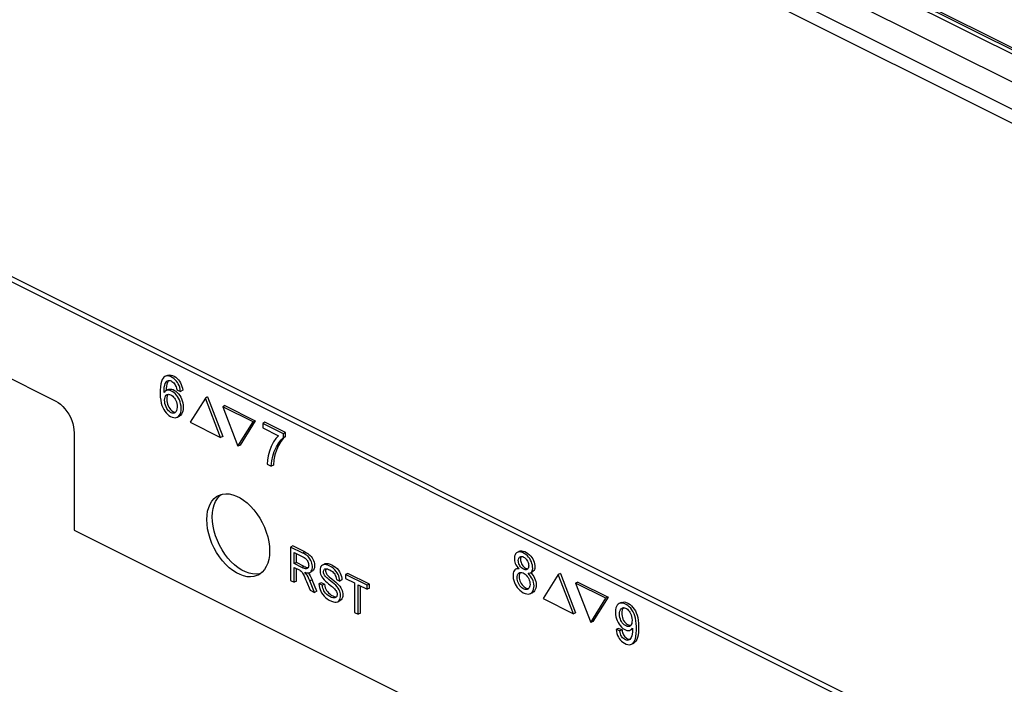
# Paper-space layout '005_EXP_CORICANT_PE_DRAWING_3_1' of a CAD drawing. Header units: millimetres. Extents: x 6 to 413, y 7 to 290.
# Tile 105 of 228: x 204.19 to 209.98, y 84.24 to 88.15. Entities that reach past the tile are written whole.
import ezdxf

# ---------------------------------------------------------------- set-up
doc = ezdxf.new("R2010")
doc.units = ezdxf.units.MM
doc.header["$LTSCALE"] = 23.1
doc.layers.add('BASE_CORIANT_BL85', color=7, linetype='CONTINUOUS')
doc.layers.add('FP_MYLAR_BL86', color=7, linetype='CONTINUOUS')

# ---------------------------------------------------------------- blocks, each defined once
blk = doc.blocks.new('BASE_CORIANT_BL85', base_point=(229.3285, 99.074))
at = {"layer": 'BASE_CORIANT_BL85', "color": 3, "linetype": 'Continuous'}
for p, q in [((203.6534, 90.8035), (220.2596, 82.5004)), ((203.7049, 90.6964), (220.2596, 82.419))]:
    blk.add_line(p, q, dxfattribs=at)
blk = doc.blocks.new('FP_MYLAR_BL86', base_point=(209.4603, 85.5702))
at = {"layer": 'FP_MYLAR_BL86', "color": 7, "linetype": 'Continuous'}
for p, q in [((195.4586, 95.0617), (220.1705, 82.7057)), ((220.1705, 78.5904), (195.4586, 90.9463)), ((220.2023, 78.6063), (195.4904, 90.9622)), ((217.4119, 84.2726), (209.3421, 88.3075)), ((209.3421, 88.2841), (217.4031, 84.2536)), ((217.4246, 84.2789), (209.3548, 88.3139)), ((202.8764, 86.667), (204.4025, 85.904)), ((205.0571, 86.055), (205.0444, 86.0486)), ((205.0666, 86.0256), (205.0628, 86.0213)), ((205.0631, 85.9719), (205.0503, 85.9655)), ((205.1004, 85.9675), (205.1086, 85.9617)), ((205.1131, 85.9708), (205.1359, 85.9616)), ((205.1486, 85.9679), (205.1359, 85.9616)), ((205.2817, 85.9223), (205.1926, 85.7798)), ((205.2944, 85.9287), (205.2817, 85.9223)), ((205.3708, 85.6907), (205.2817, 85.9223)), ((205.2944, 85.9287), (205.3835, 85.6971)), ((205.3964, 85.8777), (205.3837, 85.8713)), ((205.5619, 85.7822), (205.3837, 85.8713)), ((205.3837, 85.8713), (205.4728, 85.6397)), ((205.3964, 85.8777), (205.5746, 85.7886)), ((205.1163, 85.8092), (205.129, 85.8156)), ((205.5746, 85.7886), (205.4855, 85.6461)), ((205.5746, 85.7886), (205.5619, 85.7822)), ((205.1926, 85.7798), (205.3708, 85.6907)), ((205.4728, 85.6397), (205.5619, 85.7822)), ((205.6316, 85.7796), (205.6188, 85.7732)), ((205.7398, 85.7127), (205.6188, 85.7732)), ((205.6188, 85.7732), (205.6188, 85.7462)), ((205.6188, 85.7462), (205.7104, 85.7004)), ((205.7526, 85.7191), (205.6316, 85.7796)), ((204.5106, 85.7174), (204.5106, 85.1453)), ((205.3835, 85.6971), (205.3708, 85.6907)), ((205.7526, 85.7191), (205.7398, 85.7127)), ((205.7398, 85.6909), (205.7398, 85.7127)), ((205.7526, 85.6972), (205.7398, 85.6909)), ((205.7526, 85.6972), (205.7526, 85.7191)), ((205.4855, 85.6461), (205.4728, 85.6397)), ((205.645, 85.5342), (205.6686, 85.5224)), ((205.6813, 85.5287), (205.6686, 85.5224)), ((205.3522, 85.3325), (205.365, 85.3472)), ((205.3579, 85.3488), (205.3644, 85.3517)), ((205.365, 85.3472), (205.3746, 85.3549)), ((204.5106, 85.1453), (226.608, 74.0966)), ((205.7953, 85.0529), (205.7826, 85.0466)), ((205.8536, 85.0111), (205.7826, 85.0466)), ((205.7826, 85.0466), (205.7826, 84.8506)), ((205.8663, 85.0175), (205.7953, 85.0529)), ((205.8038, 85.0143), (205.8544, 84.989)), ((205.8038, 84.9495), (205.8038, 85.0143)), ((205.8165, 84.9558), (205.8165, 85.008)), ((205.8663, 85.0175), (205.8536, 85.0111)), ((207.1266, 85.0215), (207.1139, 85.0152)), ((207.1335, 84.9805), (207.133, 84.9747)), ((205.8165, 84.9558), (205.8038, 84.9495)), ((205.8493, 84.9267), (205.8038, 84.9495)), ((205.8038, 84.927), (205.8283, 84.9148)), ((205.8038, 84.84), (205.8038, 84.927)), ((205.862, 84.9331), (205.8165, 84.9558)), ((205.8165, 84.8464), (205.8165, 84.9207)), ((205.862, 84.9331), (205.8493, 84.9267)), ((205.9828, 84.947), (205.97, 84.9407)), ((207.118, 84.9225), (207.1053, 84.9161)), ((207.1172, 84.9265), (207.1249, 84.9184)), ((207.118, 84.9225), (207.1202, 84.9233)), ((205.8961, 84.8974), (205.9089, 84.9038)), ((206.1184, 84.8914), (206.1057, 84.8851)), ((206.2325, 84.8216), (206.1057, 84.8851)), ((206.1057, 84.8851), (206.1057, 84.8619)), ((206.2452, 84.828), (206.1184, 84.8914)), ((207.1773, 84.8922), (207.1848, 84.8927)), ((207.1848, 84.8927), (207.1915, 84.8949)), ((207.1915, 84.8949), (207.2042, 84.9012)), ((207.355, 84.8857), (207.2659, 84.7432)), ((207.3678, 84.892), (207.355, 84.8857)), ((207.4441, 84.6541), (207.355, 84.8857)), ((207.3678, 84.892), (207.4568, 84.6604)), ((205.7826, 84.8506), (205.8038, 84.84)), ((205.8165, 84.8464), (205.8038, 84.84)), ((205.8758, 84.8448), (205.897, 84.7934)), ((205.9085, 84.8537), (205.8958, 84.8474)), ((205.9236, 84.7801), (205.8958, 84.8474)), ((205.9364, 84.7865), (205.9085, 84.8537)), ((205.9617, 84.8368), (205.9489, 84.8304)), ((205.9689, 84.8226), (205.9489, 84.8304)), ((205.9816, 84.8289), (205.9617, 84.8368)), ((205.9816, 84.8289), (205.9689, 84.8226)), ((206.0512, 84.8552), (206.0715, 84.8469)), ((206.0842, 84.8533), (206.0715, 84.8469)), ((206.1057, 84.8619), (206.1584, 84.8356)), ((206.1584, 84.8356), (206.1584, 84.6627)), ((206.1795, 84.825), (206.2325, 84.7985)), ((206.1795, 84.6521), (206.1795, 84.825)), ((206.1923, 84.6585), (206.1923, 84.8186)), ((206.2452, 84.828), (206.2325, 84.8216)), ((206.2325, 84.7985), (206.2325, 84.8216)), ((206.2452, 84.8049), (206.2325, 84.7985)), ((206.2452, 84.8049), (206.2452, 84.828)), ((207.4698, 84.841), (207.457, 84.8347)), ((207.6352, 84.7456), (207.457, 84.8347)), ((207.457, 84.8347), (207.5461, 84.6031)), ((207.4698, 84.841), (207.648, 84.7519)), ((205.897, 84.7934), (205.9236, 84.7801)), ((205.9364, 84.7865), (205.9236, 84.7801)), ((206.0506, 84.7519), (206.0471, 84.7493)), ((207.1924, 84.7732), (207.2051, 84.7795)), ((207.648, 84.7519), (207.5589, 84.6094)), ((207.648, 84.7519), (207.6352, 84.7456)), ((206.0595, 84.7253), (206.0722, 84.7316)), ((207.2659, 84.7432), (207.4441, 84.6541)), ((207.5461, 84.6031), (207.6352, 84.7456)), ((207.725, 84.7203), (207.7123, 84.714)), ((207.7374, 84.6897), (207.7363, 84.6887)), ((206.1584, 84.6627), (206.1795, 84.6521)), ((206.1923, 84.6585), (206.1795, 84.6521)), ((207.4568, 84.6604), (207.4441, 84.6541)), ((207.7363, 84.6887), (207.7327, 84.6833)), ((207.5589, 84.6094), (207.5461, 84.6031)), ((207.7074, 84.5686), (207.6947, 84.5623)), ((207.7167, 84.5537), (207.6947, 84.5623)), ((207.7294, 84.5601), (207.7074, 84.5686)), ((207.7294, 84.5601), (207.7167, 84.5537)), ((207.78, 84.559), (207.7913, 84.5647)), ((207.7912, 84.5688), (207.7913, 84.5647)), ((207.7913, 84.5647), (207.7913, 84.5631)), ((207.7856, 84.4758), (207.7983, 84.4821))]:
    blk.add_line(p, q, dxfattribs=at)
for points in [[(205.0444, 86.0486), (205.0383, 86.0446), (205.0327, 86.0388), (205.0277, 86.0306), (205.0233, 86.0197), (205.0197, 86.0058), (205.0172, 85.9889), (205.016, 85.9687), (205.0159, 85.9469), (205.0169, 85.9269), (205.0192, 85.9088), (205.0226, 85.8926), (205.0268, 85.8784), (205.0317, 85.8662), (205.0373, 85.8553), (205.0438, 85.8452), (205.0511, 85.8358), (205.0589, 85.8276), (205.0675, 85.8205), (205.0769, 85.8144), (205.0865, 85.8099), (205.0957, 85.8072), (205.1037, 85.8064), (205.1107, 85.8072), (205.1163, 85.8092)], [(205.0386, 85.9554), (205.0391, 85.9724), (205.0405, 85.987), (205.043, 85.9989), (205.0464, 86.0083), (205.0505, 86.0154), (205.0549, 86.0205), (205.0598, 86.0238)], [(205.1359, 85.9616), (205.134, 85.9734), (205.131, 85.9853), (205.127, 85.9962), (205.1225, 86.0058), (205.1175, 86.0142), (205.1116, 86.022), (205.1045, 86.0295), (205.0961, 86.0367), (205.0866, 86.0431), (205.0767, 86.048), (205.0676, 86.0509), (205.0594, 86.0519), (205.0519, 86.0512), (205.0444, 86.0486)], [(205.0628, 86.0213), (205.0588, 86.0139), (205.0555, 86.0043), (205.0531, 85.9924), (205.0518, 85.9782), (205.0514, 85.9655)], [(205.0571, 86.055), (205.0636, 86.0573), (205.0713, 86.0583), (205.0797, 86.0574), (205.0888, 86.0546), (205.0981, 86.0501), (205.1072, 86.0443), (205.1156, 86.0374), (205.1232, 86.0297), (205.1298, 86.0211), (205.1355, 86.0117), (205.1402, 86.0016), (205.1439, 85.991), (205.1468, 85.9797), (205.1486, 85.9679)], [(205.0598, 86.0238), (205.0644, 86.0254), (205.0696, 86.0259), (205.0749, 86.0251), (205.0802, 86.0233), (205.0855, 86.0203), (205.0909, 86.0162), (205.0959, 86.0112), (205.1003, 86.0058), (205.1038, 86.0003), (205.1067, 85.9943), (205.1092, 85.9875), (205.1113, 85.9796), (205.1131, 85.9708)], [(205.0503, 85.9655), (205.0439, 85.9612), (205.0386, 85.9554)], [(205.1163, 85.8092), (205.1171, 85.8097), (205.1231, 85.814), (205.1286, 85.8202), (205.1331, 85.8282), (205.1365, 85.8377), (205.1385, 85.8487), (205.1392, 85.861), (205.1385, 85.8741), (205.1363, 85.8873), (205.133, 85.8997), (205.1288, 85.9111), (205.124, 85.9213), (205.1183, 85.9308), (205.1115, 85.9399), (205.1038, 85.9483), (205.0956, 85.9556), (205.0874, 85.9613), (205.0793, 85.9653), (205.0715, 85.9678), (205.0639, 85.9686), (205.0568, 85.9679), (205.0503, 85.9655)], [(205.0631, 85.9719), (205.0693, 85.9742), (205.0765, 85.975), (205.0841, 85.9741), (205.0922, 85.9716), (205.1004, 85.9675)], [(205.1086, 85.9617), (205.1166, 85.9546), (205.124, 85.9465), (205.1307, 85.9375), (205.1366, 85.9278), (205.1416, 85.9173), (205.1458, 85.906), (205.149, 85.8937), (205.1511, 85.8808), (205.1519, 85.8678), (205.1513, 85.8554), (205.1492, 85.8443), (205.1459, 85.8346), (205.1414, 85.8267), (205.136, 85.8205), (205.1299, 85.8161), (205.129, 85.8156)], [(204.4025, 85.904), (204.4166, 85.8958), (204.4305, 85.8855), (204.4439, 85.8732), (204.4566, 85.8592), (204.4683, 85.8437), (204.479, 85.8269), (204.4883, 85.8092), (204.4961, 85.7909), (204.5024, 85.7722), (204.507, 85.7535), (204.5097, 85.7352), (204.5106, 85.7174)], [(205.0422, 85.9098), (205.0429, 85.9191), (205.0447, 85.9271), (205.0475, 85.9335), (205.0509, 85.9382), (205.0549, 85.9415), (205.0561, 85.9422)], [(205.1014, 85.8351), (205.0977, 85.8337), (205.0923, 85.8329), (205.0866, 85.8335), (205.0812, 85.8353), (205.0758, 85.8382), (205.0704, 85.8424), (205.0649, 85.8477), (205.0598, 85.8541), (205.0551, 85.8616), (205.0508, 85.8702), (205.0471, 85.8799), (205.0443, 85.8899), (205.0426, 85.8999), (205.0422, 85.9098)], [(205.0572, 85.9325), (205.0555, 85.9249), (205.0549, 85.9161)], [(205.0549, 85.9161), (205.0554, 85.9061), (205.0571, 85.8961), (205.0598, 85.8863), (205.0634, 85.8769), (205.0677, 85.8683), (205.0725, 85.8606), (205.0777, 85.854), (205.0831, 85.8488), (205.0885, 85.8446), (205.0939, 85.8416), (205.0995, 85.8398), (205.1051, 85.8393), (205.1071, 85.8396)], [(205.0561, 85.9422), (205.0597, 85.9435), (205.0652, 85.9443), (205.0712, 85.9436), (205.0773, 85.9416), (205.0834, 85.9383), (205.0895, 85.9337), (205.0953, 85.928), (205.1006, 85.9216), (205.1049, 85.9148), (205.1085, 85.9077), (205.1115, 85.8996), (205.1138, 85.8903), (205.1153, 85.8795), (205.1157, 85.8678)], [(205.063, 85.944), (205.0597, 85.9389), (205.0572, 85.9325)], [(205.1157, 85.8678), (205.1147, 85.8576), (205.1128, 85.8496), (205.11, 85.8435), (205.1067, 85.8389), (205.1026, 85.8357), (205.1014, 85.8351)], [(205.7104, 85.7004), (205.6958, 85.6849), (205.6815, 85.6642), (205.6682, 85.6379), (205.6577, 85.6095), (205.6507, 85.5825), (205.6465, 85.5574), (205.645, 85.5342)], [(205.6686, 85.5224), (205.6717, 85.553), (205.6775, 85.5813), (205.6863, 85.6088), (205.6988, 85.6364), (205.7124, 85.6596), (205.7261, 85.6776), (205.7398, 85.6909)], [(205.7526, 85.6972), (205.739, 85.6842), (205.7252, 85.666), (205.7117, 85.6432), (205.6996, 85.6167), (205.6904, 85.5886), (205.6845, 85.5595), (205.6813, 85.5287)], [(205.29, 85.2076), (205.2913, 85.2332), (205.295, 85.2572), (205.3012, 85.2793), (205.3097, 85.2992), (205.3204, 85.3166), (205.3332, 85.3313), (205.3479, 85.3431), (205.3579, 85.3488)], [(205.3219, 85.2235), (205.3231, 85.2491), (205.3268, 85.2732), (205.333, 85.2953), (205.3415, 85.3151), (205.3522, 85.3325)], [(205.3644, 85.3517), (205.3823, 85.3572), (205.4015, 85.3594), (205.4217, 85.3583), (205.4425, 85.3539), (205.4639, 85.3463), (205.4853, 85.3356), (205.5066, 85.3219), (205.5275, 85.3054), (205.5477, 85.2863), (205.5669, 85.2649), (205.5848, 85.2415), (205.6012, 85.2164), (205.616, 85.1899), (205.6288, 85.1624), (205.6395, 85.1343), (205.648, 85.1059), (205.6542, 85.0777), (205.6579, 85.0499), (205.6591, 85.023)], [(205.6064, 84.8917), (205.5987, 84.8893), (205.5795, 84.8871), (205.5593, 84.8882), (205.5385, 84.8926), (205.5171, 84.9002), (205.4957, 84.911), (205.4744, 84.9247), (205.4535, 84.9412), (205.4333, 84.9602), (205.4141, 84.9816), (205.3962, 85.005), (205.3798, 85.0302), (205.365, 85.0566), (205.3522, 85.0841), (205.3415, 85.1123), (205.333, 85.1406), (205.3268, 85.1689), (205.3231, 85.1966), (205.3219, 85.2235)], [(205.5913, 84.8819), (205.5848, 84.8789), (205.5669, 84.8734), (205.5477, 84.8712), (205.5275, 84.8723), (205.5066, 84.8767), (205.4853, 84.8843), (205.4639, 84.895), (205.4425, 84.9088), (205.4217, 84.9253), (205.4015, 84.9443), (205.3823, 84.9657), (205.3644, 84.9891), (205.3479, 85.0142), (205.3332, 85.0407), (205.3204, 85.0682), (205.3097, 85.0963), (205.3012, 85.1247), (205.295, 85.153), (205.2913, 85.1807), (205.29, 85.2076)], [(205.6591, 85.023), (205.6579, 84.9974), (205.6542, 84.9734), (205.648, 84.9513), (205.6395, 84.9314), (205.6288, 84.914), (205.616, 84.8993)], [(205.8961, 84.8974), (205.9004, 84.9003), (205.904, 84.9044), (205.9069, 84.91), (205.9091, 84.917), (205.9103, 84.9252), (205.9104, 84.9339), (205.9095, 84.9428), (205.9075, 84.9516), (205.9047, 84.9601), (205.901, 84.9684), (205.8963, 84.9764), (205.8911, 84.9838), (205.8855, 84.9902), (205.8792, 84.9959), (205.8717, 85.0012), (205.8631, 85.0063), (205.8536, 85.0111)], [(205.8544, 84.989), (205.8614, 84.9852), (205.8676, 84.9809), (205.8728, 84.9764), (205.877, 84.9718), (205.8804, 84.9672), (205.8832, 84.9621), (205.8856, 84.9564), (205.8874, 84.9502), (205.8884, 84.9441), (205.8887, 84.9383), (205.8881, 84.9332), (205.8868, 84.9287), (205.8848, 84.9251), (205.8821, 84.9223), (205.8797, 84.9208)], [(205.8663, 85.0175), (205.8749, 85.0131), (205.8829, 85.0086), (205.8902, 85.0035), (205.8969, 84.9978), (205.9031, 84.9911), (205.9085, 84.9836), (205.9133, 84.9756), (205.9172, 84.9671), (205.9201, 84.9583), (205.9222, 84.9494), (205.9232, 84.9404), (205.9231, 84.9316), (205.9219, 84.9234), (205.9197, 84.9164), (205.9166, 84.9106), (205.9126, 84.9062), (205.9089, 84.9038)], [(207.1139, 85.0152), (207.1088, 85.0117), (207.1044, 85.0067), (207.1008, 85.0002), (207.0983, 84.9924), (207.097, 84.9839), (207.0969, 84.9749), (207.0979, 84.966), (207.0999, 84.9575), (207.1026, 84.9498), (207.1061, 84.9423), (207.1109, 84.9346), (207.1172, 84.9265)], [(207.1915, 84.8949), (207.1957, 84.8976), (207.1992, 84.9016), (207.2019, 84.9068), (207.2038, 84.9133), (207.2047, 84.9212), (207.2045, 84.9302), (207.2031, 84.94), (207.2005, 84.9502), (207.1968, 84.9604), (207.1923, 84.9699), (207.187, 84.9787), (207.1808, 84.987), (207.1734, 84.9949), (207.1648, 85.0023), (207.1552, 85.0088), (207.1452, 85.0137), (207.1356, 85.0168), (207.1272, 85.0179), (207.12, 85.0173), (207.1139, 85.0152)], [(207.1202, 84.9683), (207.1208, 84.9743), (207.1223, 84.9797), (207.1246, 84.9842), (207.1276, 84.9876), (207.1307, 84.9897)], [(207.1266, 85.0215), (207.1331, 85.0237), (207.1403, 85.0242), (207.1486, 85.0231), (207.1579, 85.0201), (207.1676, 85.0153), (207.1771, 85.009), (207.1858, 85.0016), (207.1932, 84.9936), (207.1996, 84.9853), (207.205, 84.9764), (207.2094, 84.9671), (207.2131, 84.9572), (207.2157, 84.9472), (207.2172, 84.9374), (207.2175, 84.9285), (207.2167, 84.9206), (207.2149, 84.9138), (207.2121, 84.9082), (207.2083, 84.9039), (207.2042, 84.9012)], [(207.1307, 84.9897), (207.1311, 84.9899), (207.1354, 84.9912), (207.1403, 84.9913), (207.1458, 84.9901), (207.1514, 84.9877), (207.157, 84.9842), (207.1623, 84.9796), (207.1671, 84.9744), (207.1712, 84.9687), (207.1746, 84.9627), (207.1774, 84.956), (207.1796, 84.9491), (207.1808, 84.9422), (207.1812, 84.9357)], [(207.1379, 84.9912), (207.1371, 84.9901), (207.1349, 84.9857), (207.1335, 84.9805)], [(205.8797, 84.9208), (205.8786, 84.9203), (205.8743, 84.9192), (205.8694, 84.9192), (205.8635, 84.9205), (205.8568, 84.9231), (205.8493, 84.9267)], [(205.862, 84.9331), (205.8692, 84.9296), (205.8757, 84.9271), (205.8815, 84.9257), (205.8851, 84.9256)], [(205.97, 84.9407), (205.9692, 84.9402), (205.9643, 84.9366), (205.9606, 84.932), (205.9577, 84.9263), (205.9559, 84.9193), (205.9551, 84.9116), (205.9554, 84.9034), (205.9567, 84.895), (205.959, 84.8869), (205.9621, 84.8792), (205.9663, 84.8712), (205.972, 84.8628), (205.979, 84.8544), (205.9875, 84.8458), (205.9971, 84.8375), (206.006, 84.8302)], [(206.0715, 84.8469), (206.0706, 84.8574), (206.0685, 84.8677), (206.0655, 84.8772), (206.0617, 84.886), (206.0568, 84.8948), (206.0506, 84.9037), (206.0432, 84.9123), (206.0348, 84.9203), (206.0247, 84.9279), (206.013, 84.9347), (206.0012, 84.9399), (205.9911, 84.9428), (205.9827, 84.9436), (205.9753, 84.9426), (205.97, 84.9407)], [(205.9828, 84.947), (205.9881, 84.949), (205.9954, 84.9499), (206.004, 84.9491), (206.0144, 84.9461), (206.0254, 84.9412), (206.0362, 84.9351), (206.0461, 84.9278), (206.055, 84.9196), (206.0628, 84.9107), (206.0693, 84.9015), (206.0744, 84.8923), (206.0784, 84.883), (206.0813, 84.8735), (206.0833, 84.8636), (206.0842, 84.8533)], [(207.171, 84.9144), (207.1705, 84.9142), (207.1663, 84.913), (207.1614, 84.9129), (207.1558, 84.9141), (207.15, 84.9166), (207.1441, 84.9203), (207.1387, 84.9249), (207.1339, 84.9301), (207.13, 84.9356), (207.1267, 84.9415), (207.1239, 84.948), (207.1218, 84.9549), (207.1206, 84.9618), (207.1202, 84.9683)], [(207.133, 84.9747), (207.1333, 84.9683), (207.1344, 84.9617), (207.1364, 84.955), (207.1391, 84.9484), (207.1427, 84.942), (207.1469, 84.9361), (207.1519, 84.9308), (207.1573, 84.9264), (207.1629, 84.9228), (207.1686, 84.9204), (207.174, 84.9193), (207.1764, 84.9193)], [(207.1812, 84.9357), (207.1806, 84.9297), (207.1791, 84.9243), (207.1769, 84.9198), (207.174, 84.9164), (207.171, 84.9144)], [(205.616, 84.8993), (205.6012, 84.8876), (205.5913, 84.8819)], [(205.8283, 84.9148), (205.8339, 84.9119), (205.839, 84.9088), (205.8436, 84.905), (205.8481, 84.9), (205.8525, 84.8939), (205.857, 84.8863), (205.8614, 84.8775), (205.866, 84.8676), (205.8708, 84.8567), (205.8758, 84.8448)], [(205.8654, 84.8984), (205.8752, 84.8958), (205.8837, 84.8949), (205.8906, 84.8955), (205.8961, 84.8974)], [(205.8958, 84.8474), (205.8902, 84.8602), (205.8846, 84.8715), (205.8789, 84.8811), (205.8728, 84.8896), (205.8654, 84.8984)], [(205.8862, 84.8951), (205.892, 84.887), (205.8976, 84.8774), (205.903, 84.8663), (205.9085, 84.8537)], [(206.0211, 84.8449), (206.0069, 84.8561), (206.0007, 84.8613), (205.9951, 84.8662), (205.9899, 84.8709), (205.9855, 84.8756), (205.982, 84.8803), (205.9792, 84.8851), (205.9773, 84.89), (205.976, 84.8948), (205.9754, 84.8996), (205.9757, 84.9042), (205.9767, 84.9086), (205.9786, 84.9125), (205.9813, 84.9157), (205.984, 84.9175)], [(205.984, 84.9175), (205.9846, 84.9178), (205.9886, 84.9188), (205.9934, 84.9187), (205.9991, 84.9176), (206.0057, 84.9152), (206.0134, 84.9117), (206.021, 84.9073), (206.0276, 84.9025), (206.0332, 84.8973), (206.0378, 84.8921), (206.0415, 84.8865), (206.0448, 84.8802), (206.0477, 84.8726), (206.0499, 84.8641), (206.0512, 84.8552)], [(205.9914, 84.9188), (205.9906, 84.9176), (205.9891, 84.9137), (205.9883, 84.9093), (205.9883, 84.9046), (205.9891, 84.8996), (205.9907, 84.8945), (205.993, 84.8894), (205.9962, 84.8844), (206.0004, 84.8796), (206.0053, 84.8748), (206.0109, 84.8699), (206.017, 84.8647), (206.0238, 84.8592)], [(207.1053, 84.9161), (207.1043, 84.9156), (207.0995, 84.9121), (207.0958, 84.9074), (207.0928, 84.9014), (207.0906, 84.8936), (207.0894, 84.8843), (207.0894, 84.8736), (207.0908, 84.8621), (207.0934, 84.8503), (207.0971, 84.8388), (207.1017, 84.8282), (207.107, 84.8185), (207.1131, 84.8094), (207.1205, 84.8006), (207.129, 84.7922), (207.1387, 84.7846), (207.1492, 84.7782), (207.1598, 84.7735), (207.1697, 84.7708), (207.1787, 84.77), (207.1864, 84.771), (207.1924, 84.7732)], [(207.1249, 84.9184), (207.1173, 84.919), (207.1103, 84.918), (207.1053, 84.9161)], [(207.1128, 84.8663), (207.1135, 84.8741), (207.1151, 84.8812), (207.1177, 84.8871), (207.121, 84.8916), (207.1249, 84.8947), (207.126, 84.8953)], [(207.176, 84.7984), (207.1724, 84.797), (207.1668, 84.7963), (207.1605, 84.797), (207.1537, 84.7991), (207.147, 84.8026), (207.1406, 84.8071), (207.1347, 84.8126), (207.1294, 84.8188), (207.1246, 84.8259), (207.1205, 84.8336), (207.1172, 84.8417), (207.1148, 84.8498), (207.1133, 84.8581), (207.1128, 84.8663)], [(207.1276, 84.8868), (207.1261, 84.8801), (207.1256, 84.8726)], [(207.1256, 84.8726), (207.126, 84.8644), (207.1275, 84.8561), (207.13, 84.8478), (207.1333, 84.8397), (207.1375, 84.832), (207.1424, 84.8249), (207.1479, 84.8185), (207.1539, 84.813), (207.1602, 84.8086), (207.1667, 84.8054), (207.1732, 84.8033), (207.1794, 84.8027), (207.1816, 84.8029)], [(207.126, 84.8953), (207.1295, 84.8966), (207.135, 84.8974), (207.1412, 84.8967), (207.1478, 84.8946), (207.1544, 84.8912), (207.161, 84.8865), (207.1672, 84.8807), (207.1727, 84.8743), (207.1773, 84.8674), (207.1812, 84.8601), (207.1845, 84.8521), (207.187, 84.8436), (207.1885, 84.835), (207.189, 84.8267)], [(207.1331, 84.8971), (207.13, 84.8926), (207.1276, 84.8868)], [(207.1924, 84.7732), (207.1985, 84.7774), (207.2033, 84.7829), (207.2073, 84.7901), (207.2103, 84.7988), (207.212, 84.8084), (207.2124, 84.8186), (207.2116, 84.829), (207.2097, 84.8392), (207.2068, 84.8487), (207.2032, 84.8575), (207.1985, 84.8662), (207.1926, 84.8752), (207.1853, 84.8841), (207.1773, 84.8922)], [(207.1929, 84.8956), (207.1979, 84.8906), (207.205, 84.882), (207.211, 84.873), (207.216, 84.8637), (207.2199, 84.8541), (207.2227, 84.8444), (207.2244, 84.8345), (207.2251, 84.8244), (207.2247, 84.8144), (207.223, 84.8049), (207.2201, 84.7965), (207.2161, 84.7894), (207.2113, 84.7838), (207.2051, 84.7795)], [(205.9489, 84.8304), (205.9498, 84.8193), (205.952, 84.808), (205.9551, 84.7973), (205.9592, 84.7874), (205.9645, 84.7775), (205.971, 84.7676), (205.9787, 84.7582), (205.9873, 84.7496), (205.9975, 84.7414), (206.0096, 84.7339), (206.0224, 84.7277), (206.0335, 84.7239), (206.0429, 84.7223), (206.0509, 84.7226), (206.0579, 84.7246), (206.0595, 84.7253)], [(206.0471, 84.7493), (206.0429, 84.7479), (206.0373, 84.7475), (206.0305, 84.7483), (206.0225, 84.7509), (206.0133, 84.7553), (206.0036, 84.7614), (205.9953, 84.7682), (205.9882, 84.7755), (205.9824, 84.7829), (205.9781, 84.79), (205.9748, 84.7967), (205.9722, 84.8042), (205.9702, 84.8129), (205.9689, 84.8226)], [(205.9816, 84.8289), (205.9833, 84.8174), (205.9859, 84.8076), (205.9893, 84.7992), (205.9936, 84.7917), (205.9986, 84.7847), (206.0049, 84.7776), (206.0127, 84.7706), (206.0215, 84.7643), (206.0307, 84.7592), (206.0391, 84.7558), (206.0463, 84.7541), (206.0522, 84.7539)], [(206.006, 84.8302), (206.0217, 84.8175), (206.0286, 84.8118), (206.0349, 84.8063), (206.0404, 84.801), (206.045, 84.7956), (206.0487, 84.7905), (206.0516, 84.7854), (206.0537, 84.7801), (206.0551, 84.7747), (206.0558, 84.7692), (206.0557, 84.764)], [(206.0595, 84.7253), (206.0638, 84.728), (206.0685, 84.7326), (206.072, 84.7383), (206.0745, 84.7453), (206.076, 84.7532), (206.0762, 84.7617), (206.0754, 84.7707), (206.0734, 84.7795), (206.0707, 84.7878), (206.067, 84.7958), (206.062, 84.8043), (206.0554, 84.8133), (206.0473, 84.8223), (206.038, 84.831), (206.0292, 84.8384), (206.0211, 84.8449)], [(206.0238, 84.8592), (206.0389, 84.8471), (206.0473, 84.8403), (206.0557, 84.8329), (206.0638, 84.8248), (206.0709, 84.8162), (206.0767, 84.8076), (206.0813, 84.7991), (206.0847, 84.7907), (206.0871, 84.7821), (206.0886, 84.7735), (206.089, 84.7649), (206.0883, 84.7567), (206.0865, 84.7492), (206.0836, 84.7425), (206.0795, 84.7371), (206.0744, 84.7329), (206.0722, 84.7316)], [(207.189, 84.8267), (207.1884, 84.819), (207.1867, 84.8121), (207.1842, 84.8064), (207.1809, 84.802), (207.177, 84.7989), (207.176, 84.7984)], [(206.0557, 84.764), (206.0548, 84.7593), (206.0531, 84.7551), (206.0506, 84.7519)], [(207.7123, 84.714), (207.7067, 84.7103), (207.7016, 84.7048), (207.6973, 84.6977), (207.6941, 84.6889), (207.692, 84.678), (207.6912, 84.6645), (207.6919, 84.6502), (207.6938, 84.6372), (207.6969, 84.6254), (207.7009, 84.6142), (207.7059, 84.6038), (207.7118, 84.5939), (207.7187, 84.5845), (207.7265, 84.576), (207.7347, 84.5687)], [(207.7856, 84.4758), (207.7923, 84.4803), (207.7982, 84.4869), (207.8035, 84.4959), (207.8078, 84.5071), (207.8109, 84.5212), (207.813, 84.5382), (207.814, 84.5584), (207.814, 84.5786), (207.8131, 84.597), (207.8113, 84.6137), (207.8085, 84.6287), (207.8047, 84.6421), (207.8, 84.6545), (207.7943, 84.6661), (207.7877, 84.6768), (207.7804, 84.6866), (207.7723, 84.6954), (207.7636, 84.7029), (207.7547, 84.709), (207.7458, 84.7134), (207.7368, 84.7162), (207.728, 84.7173), (207.7199, 84.7166), (207.7123, 84.714)], [(207.725, 84.7203), (207.7261, 84.7208), (207.7333, 84.7231), (207.7413, 84.7236), (207.75, 84.7225), (207.759, 84.7196), (207.7682, 84.7149), (207.7771, 84.7087), (207.7858, 84.7009), (207.7939, 84.692), (207.8012, 84.682), (207.8078, 84.671), (207.8135, 84.6591), (207.8182, 84.646), (207.822, 84.6315), (207.8246, 84.6154), (207.8262, 84.5982), (207.8268, 84.5805), (207.8267, 84.5627), (207.8258, 84.5454), (207.8239, 84.5291), (207.8209, 84.5147), (207.8166, 84.5029), (207.8114, 84.4939), (207.8056, 84.4872), (207.799, 84.4825), (207.7983, 84.4821)], [(207.7304, 84.6877), (207.7331, 84.6888), (207.7387, 84.6899), (207.7444, 84.6897), (207.7499, 84.6881), (207.7553, 84.6855), (207.7608, 84.6816), (207.7663, 84.6764), (207.7716, 84.6701), (207.7763, 84.6632), (207.7802, 84.6559), (207.7834, 84.6478), (207.786, 84.6385), (207.7879, 84.628), (207.7886, 84.6163)], [(207.7148, 84.653), (207.7155, 84.6624), (207.7173, 84.6705), (207.7201, 84.6772), (207.7237, 84.6824), (207.728, 84.6863), (207.7304, 84.6877)], [(207.7751, 84.5814), (207.7725, 84.5804), (207.7672, 84.5795), (207.7613, 84.5799), (207.7551, 84.5817), (207.749, 84.5848), (207.7428, 84.5892), (207.7368, 84.5948), (207.7313, 84.6012), (207.7267, 84.6081), (207.7228, 84.6154), (207.7196, 84.6236), (207.717, 84.6328), (207.7153, 84.6427), (207.7148, 84.653)], [(207.7327, 84.6833), (207.7299, 84.6765), (207.7282, 84.6685), (207.7275, 84.6593)], [(207.7275, 84.6593), (207.728, 84.6498), (207.7294, 84.6404), (207.7318, 84.6315), (207.735, 84.6229), (207.7391, 84.615), (207.744, 84.6077), (207.7494, 84.6013), (207.7551, 84.5959), (207.761, 84.5916), (207.7671, 84.5884), (207.7731, 84.5864), (207.7789, 84.5858), (207.7808, 84.5861)], [(207.7886, 84.6163), (207.7881, 84.6058), (207.7864, 84.5974), (207.7839, 84.5908), (207.7807, 84.5859), (207.777, 84.5826), (207.7751, 84.5814)], [(207.6947, 84.5623), (207.6965, 84.5502), (207.6996, 84.5381), (207.7036, 84.5271), (207.7081, 84.5176), (207.7131, 84.5093), (207.7189, 84.5017), (207.726, 84.4942), (207.7343, 84.4872), (207.7436, 84.4811), (207.7534, 84.4764), (207.7628, 84.4736), (207.7715, 84.4727), (207.7791, 84.4735), (207.7856, 84.4758)], [(207.7706, 84.5002), (207.7664, 84.4987), (207.7613, 84.4982), (207.7557, 84.499), (207.7497, 84.501), (207.7437, 84.5043), (207.738, 84.5085), (207.7331, 84.5132), (207.7292, 84.5181), (207.726, 84.5232), (207.7231, 84.5291), (207.7205, 84.5363), (207.7183, 84.5446), (207.7167, 84.5537)], [(207.7294, 84.5601), (207.731, 84.5512), (207.7331, 84.5432), (207.7356, 84.5361), (207.7386, 84.5298), (207.7421, 84.5242), (207.7462, 84.5192), (207.751, 84.5147), (207.7565, 84.5106), (207.7626, 84.5073), (207.7686, 84.5053), (207.7744, 84.5046), (207.7765, 84.5048)], [(207.7347, 84.5687), (207.7428, 84.563), (207.7508, 84.5591), (207.7586, 84.5567), (207.7664, 84.5559), (207.7737, 84.5567), (207.78, 84.559)], [(207.7913, 84.5631), (207.7906, 84.5479), (207.7888, 84.5351), (207.7864, 84.5243), (207.7834, 84.5155), (207.7799, 84.5088), (207.7757, 84.5039), (207.7712, 84.5006), (207.7706, 84.5002)], [(207.78, 84.559), (207.7864, 84.5634), (207.7912, 84.5688)]]:
    blk.add_lwpolyline(points, dxfattribs=at)

psp = doc.layouts.new('005_EXP_CORICANT_PE_DRAWING_3_1')

# ---------------------------------------------------------------- block references
at = {"layer": 'BASE_CORIANT_BL85'}
psp.add_blockref('BASE_CORIANT_BL85', (229.3285, 99.074), dxfattribs=at)
at = {"layer": 'FP_MYLAR_BL86'}
psp.add_blockref('FP_MYLAR_BL86', (209.4603, 85.5702), dxfattribs=at)

doc.saveas('drawing.dxf')
